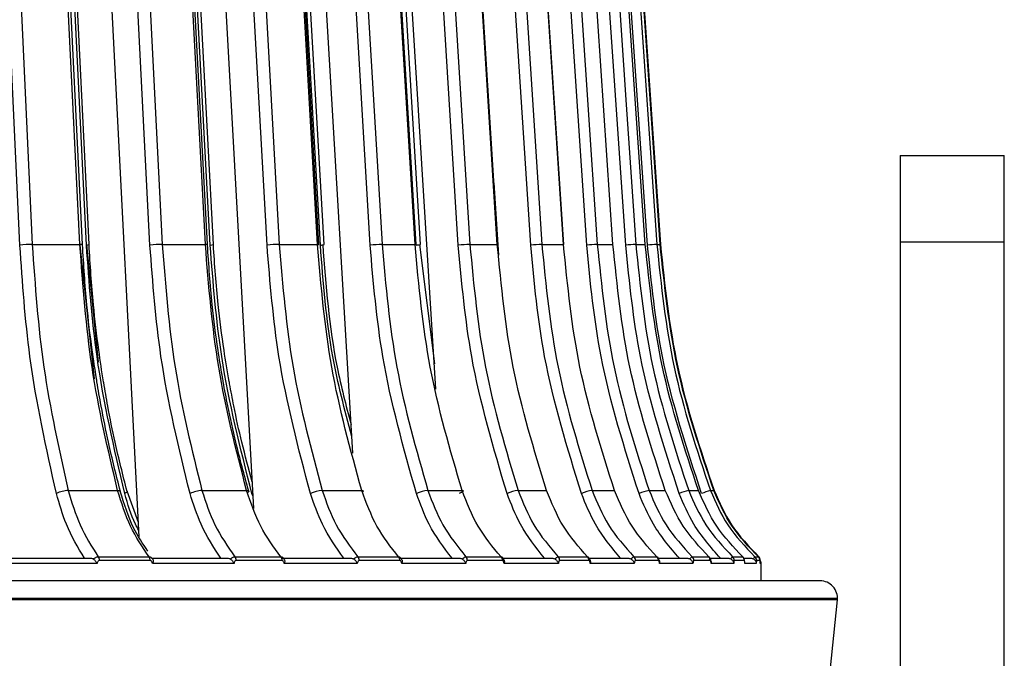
# Model space of a CAD drawing. Header units: millimetres. Extents: x -225 to 252, y -98 to 272.
# Tile 18 of 20: x 75 to 131, y -5 to 32. Entities that reach past the tile are written whole.
import ezdxf

# ---------------------------------------------------------------- set-up
doc = ezdxf.new("R2010")
doc.units = ezdxf.units.MM

msp = doc.modelspace()

# ---------------------------------------------------------------- linework, layer by layer
at = {"color": 7, "linetype": 'Continuous', "lineweight": 25}
for p, q in [((98.379, 56.725), (100.736, 18.872)), ((81.697, 2.03), (78.953, 55.614)), ((88.297, 3.658), (85.418, 55.614)), ((93.992, 6.844), (91.11, 55.614)), ((98.782, 10.539), (95.976, 55.614)), ((125.5, 24), (125.5, -10.5)), ((125.5, 24), (131.5, 24)), ((131.5, -37.5), (131.5, 24)), ((102.396, 18.251), (102.126, 22.414)), ((75.54, 18.872), (78.284, 18.872)), ((78.29, 18.837), (79.112, 11.134)), ((78.663, 18.872), (79.341, 12.09)), ((83.026, 18.872), (85.51, 18.872)), ((89.76, 18.872), (91.962, 18.872)), ((95.681, 18.872), (97.58, 18.872)), ((97.641, 18.837), (97.639, 18.869)), ((97.838, 18.872), (98.691, 12.002)), ((100.736, 18.872), (102.315, 18.872)), ((104.878, 18.872), (106.124, 18.872)), ((108.07, 18.872), (108.971, 18.872)), ((110.284, 18.872), (110.832, 18.872)), ((111.499, 18.872), (111.688, 18.872)), ((111.705, 18.872), (111.699, 18.871)), ((131.5, 19), (125.5, 19)), ((77.618, 4.702), (80.458, 4.702)), ((81.654, 2.868), (81.001, 4.655)), ((85.312, 4.702), (87.883, 4.702)), ((88.247, 4.555), (88.192, 4.526)), ((92.233, 4.702), (94.511, 4.702)), ((98.318, 4.702), (100.284, 4.702)), ((103.514, 4.702), (105.149, 4.702)), ((107.772, 4.702), (109.061, 4.702)), ((111.054, 4.702), (111.986, 4.702)), ((113.33, 4.702), (113.897, 4.702)), ((114.58, 4.702), (114.776, 4.702)), ((88.258, 4.351), (88.192, 4.526)), ((74.113, 0.8), (78.908, 0.8)), ((79.343, 0.888), (82.264, 0.888)), ((82.331, 0.668), (79.408, 0.668)), ((82.408, 0.8), (86.788, 0.8)), ((87.21, 0.888), (89.854, 0.888)), ((89.927, 0.668), (87.281, 0.668)), ((89.956, 0.8), (93.882, 0.8)), ((94.286, 0.888), (96.63, 0.888)), ((96.709, 0.668), (94.363, 0.668)), ((96.69, 0.8), (100.126, 0.8)), ((100.509, 0.888), (102.53, 0.888)), ((102.615, 0.668), (100.591, 0.668)), ((102.548, 0.8), (105.463, 0.8)), ((105.821, 0.888), (107.503, 0.888)), ((107.591, 0.668), (105.908, 0.668)), ((107.584, 0.8), (109.845, 0.8)), ((110.176, 0.888), (111.502, 0.888)), ((111.593, 0.668), (110.266, 0.668)), ((111.561, 0.8), (113.232, 0.8)), ((113.532, 0.888), (114.491, 0.888)), ((114.585, 0.668), (113.625, 0.668)), ((114.531, 0.8), (115.594, 0.8)), ((115.86, 0.888), (116.443, 0.888)), ((116.538, 0.668), (115.955, 0.668)), ((116.508, 0.8), (116.908, 0.8)), ((117.139, 0.888), (117.341, 0.888)), ((117.437, 0.668), (117.235, 0.668)), ((79.271, 0.5), (74.134, 0.5)), ((87.157, 0.5), (82.464, 0.5)), ((94.253, 0.5), (90.047, 0.5)), ((100.495, 0.5), (96.814, 0.5)), ((105.828, 0.5), (102.705, 0.5)), ((110.202, 0.5), (107.665, 0.5)), ((113.578, 0.5), (111.651, 0.5)), ((115.925, 0.5), (114.625, 0.5)), ((117.223, 0.5), (116.562, 0.5)), ((117.5, 0.5), (117.443, 0.5)), ((117.5, -0.5), (117.5, 0.5)), ((-121.894, -1.5), (121.894, -1.5)), ((121.889, -1.6), (-121.889, -1.6)), ((121.095, -9.5), (121.889, -1.6))]:
    msp.add_line(p, q, dxfattribs=at)
at = {"color": 7, "linetype": 'Continuous', "lineweight": 25, "flags": 128}
for points in [[(74.833, 18.837), (73.846, 40.035), (73.071, 56.691)], [(73.778, 56.725), (74.377, 43.855), (74.765, 35.527), (75.153, 27.2), (75.54, 18.872)], [(78.284, 18.872), (77.657, 31.742), (77.252, 40.07), (76.846, 48.398), (76.441, 56.725)], [(78.434, 18.862), (77.541, 37.197), (76.591, 56.715)], [(78.665, 18.837), (77.628, 40.035), (76.813, 56.691)], [(78.811, 18.862), (77.914, 37.197), (76.959, 56.715)], [(82.319, 18.837), (81.234, 40.035), (80.381, 56.691)], [(81.088, 56.725), (81.747, 43.855), (82.173, 35.527), (82.6, 27.2), (83.026, 18.872)], [(85.51, 18.872), (84.826, 31.742), (84.383, 40.07), (83.941, 48.398), (83.498, 56.725)], [(85.627, 18.863), (84.653, 37.198), (83.615, 56.717)], [(89.06, 18.837), (87.885, 40.035), (86.963, 56.691)], [(87.663, 56.725), (88.376, 43.855), (88.837, 35.527), (89.299, 27.2), (89.76, 18.872)], [(91.962, 18.872), (91.226, 31.742), (90.751, 40.07), (90.275, 48.398), (89.799, 56.725)], [(92.049, 18.864), (91.001, 37.2), (89.886, 56.718)], [(94.994, 18.837), (93.741, 40.035), (92.757, 56.691)], [(93.444, 56.725), (94.205, 43.855), (94.697, 35.527), (95.189, 27.2), (95.681, 18.872)], [(97.58, 18.872), (96.801, 31.742), (96.296, 40.07), (95.792, 48.398), (95.287, 56.725)], [(97.64, 18.865), (96.53, 37.201), (95.347, 56.719)], [(100.068, 18.837), (98.748, 40.035), (97.711, 56.691)], [(102.315, 18.872), (101.498, 31.742), (100.969, 40.07), (100.441, 48.398), (99.912, 56.725)], [(102.351, 18.866), (101.187, 37.202), (99.948, 56.72)], [(104.235, 18.837), (102.861, 40.035), (101.781, 56.691)], [(102.424, 56.725), (103.258, 43.855), (103.798, 35.527), (104.338, 27.2), (104.878, 18.872)], [(106.124, 18.872), (105.277, 31.742), (104.728, 40.07), (104.18, 48.398), (103.632, 56.725)], [(106.138, 18.867), (104.931, 37.203), (103.647, 56.721)], [(107.459, 18.837), (106.042, 40.035), (104.928, 56.691)], [(105.54, 56.725), (106.4, 43.855), (106.957, 35.527), (107.514, 27.2), (108.07, 18.872)], [(108.971, 18.872), (108.102, 31.742), (107.539, 40.07), (106.976, 48.398), (106.414, 56.725)], [(109.709, 18.837), (108.262, 40.035), (107.126, 56.691)], [(107.701, 56.725), (108.579, 43.855), (109.148, 35.527), (109.716, 27.2), (110.284, 18.872)], [(110.832, 18.872), (109.948, 31.742), (109.376, 40.07), (108.804, 48.398), (108.232, 56.725)], [(110.966, 18.837), (109.503, 40.035), (108.353, 56.691)], [(108.886, 56.725), (109.775, 43.855), (110.35, 35.527), (110.924, 27.2), (111.499, 18.872)], [(111.688, 18.872), (110.798, 31.742), (110.222, 40.07), (109.646, 48.398), (109.07, 56.725)], [(109.086, 56.725), (109.976, 43.855), (110.552, 35.527), (111.128, 27.2), (111.705, 18.872)], [(85.787, 18.837), (84.655, 40.035), (83.773, 56.573)], [(85.967, 18.863), (84.989, 37.198), (83.962, 56.43)], [(92.131, 18.837), (90.916, 40.035), (90.059, 55)], [(92.349, 18.864), (91.298, 37.2), (90.278, 55)], [(97.897, 18.866), (96.784, 37.201), (95.702, 55)], [(91.962, 18.872), (92.009, 18.871), (92.039, 18.869), (92.05, 18.866), (92.049, 18.864)], [(92.349, 18.867), (92.35, 18.866), (92.349, 18.864)], [(97.58, 18.872), (97.619, 18.871), (97.64, 18.869), (97.642, 18.866), (97.64, 18.865)], [(97.899, 18.869), (97.899, 18.866), (97.897, 18.866)], [(102.315, 18.872), (102.346, 18.871), (102.357, 18.869), (102.351, 18.866)], [(106.124, 18.872), (106.145, 18.871), (106.148, 18.869), (106.138, 18.867)], [(108.971, 18.872), (108.983, 18.871), (108.976, 18.869), (108.974, 18.869)], [(110.832, 18.872), (110.834, 18.871), (110.818, 18.869), (110.812, 18.869)], [(80.458, 4.702), (80.521, 4.699), (80.57, 4.689), (80.601, 4.673), (80.614, 4.653)], [(81.001, 4.654), (81.002, 4.651), (80.996, 4.624), (80.971, 4.594), (80.929, 4.561), (80.871, 4.526)], [(87.883, 4.702), (87.939, 4.699), (87.979, 4.689), (88.001, 4.673), (88.005, 4.651), (87.991, 4.624), (87.958, 4.594), (87.936, 4.578)], [(94.511, 4.702), (94.559, 4.699), (94.591, 4.689), (94.604, 4.673), (94.599, 4.651), (94.576, 4.624), (94.559, 4.611)], [(100.284, 4.702), (100.324, 4.699), (100.346, 4.689), (100.351, 4.673), (100.336, 4.651), (100.304, 4.624), (100.256, 4.594), (100.193, 4.561), (100.117, 4.526)]]:
    msp.add_lwpolyline(points, dxfattribs=at)
at = {"color": 7, "linetype": 'Continuous', "lineweight": 25}
for centre, radius, start, end in [((75.58, 10.797), 8.075, 90.2821, 95.3071), ((78.327, 18.39), 0.483, 77.2222, 95.1084), ((78.663, 19.297), 0.46, 270.2649, 288.7644), ((83.105, 10), 8.873, 90.5097, 95.0814), ((85.549, 18.602), 0.273, 73.291, 98.1885), ((85.769, 19.605), 0.768, 271.2962, 284.9363), ((89.885, 9.219), 9.654, 90.741, 94.903), ((92.072, 20.204), 1.368, 272.4798, 281.6661), ((95.861, 8.423), 10.45, 90.9882, 94.7621), ((97.515, 21.168), 2.334, 273.1026, 279.4266), ((100.986, 7.544), 11.331, 91.2659, 94.6494), ((105.224, 6.422), 12.454, 91.5926, 94.5546), ((108.566, 4.658), 14.222, 91.995, 94.4638), ((111.072, 0.933), 17.956, 92.5151, 94.3538), ((113.3, -13.084), 32.006, 93.2247, 94.1815), ((77.665, 3.094), 1.609, 91.6863, 117.1166), ((85.397, 2.956), 1.748, 92.7937, 116.1019), ((92.362, 2.823), 1.884, 93.948, 115.2954), ((98.502, 2.686), 2.025, 95.2065, 114.6547), ((103.766, 2.534), 2.183, 96.6394, 114.1374), ((108.119, 2.337), 2.391, 98.3405, 113.6927), ((111.548, 2.021), 2.727, 100.4462, 113.2486), ((114.116, 1.343), 3.45, 103.1682, 112.6859), ((116.378, -1.23), 6.199, 106.8611, 111.7852), ((79.03, 0.676), 0.378, 358.7802, 34.1287), ((81.963, 0.675), 0.369, 358.8279, 35.2235), ((86.927, 0.674), 0.354, 358.9266, 37.0435), ((89.58, 0.674), 0.348, 358.9885, 37.9989), ((94.026, 0.673), 0.337, 359.1067, 39.5728), ((96.376, 0.673), 0.332, 359.1762, 40.3907), ((100.266, 0.672), 0.325, 359.3021, 41.7233), ((102.293, 0.671), 0.321, 359.373, 42.407), ((105.592, 0.671), 0.316, 359.4958, 43.5044), ((107.278, 0.67), 0.313, 359.5621, 44.0576), ((109.957, 0.67), 0.309, 359.6725, 44.9267), ((111.286, 0.669), 0.307, 359.7294, 45.3531), ((113.32, 0.669), 0.305, 359.8193, 46), ((114.281, 0.668), 0.304, 359.8629, 46.3028), ((115.653, 0.668), 0.302, 359.9265, 46.7328), ((116.237, 0.668), 0.301, 359.954, 46.9146), ((116.935, 0.668), 0.3, 359.9873, 47.1312), ((117.137, 0.668), 0.3, 359.997, 47.1936), ((117.154, 0.668), 0.3, 359.9978, 47.1989), ((117.2, 0.5), 0.3, 360, 38.0678), ((120.894, -1.5), 1, 354.2568, 90)]:
    msp.add_arc(centre, radius, start, end, dxfattribs=at)
for points, knots in [([(76.932, 4.526), (76.351, 7.138), (75.314, 11.803), (74.98, 16.687), (74.833, 18.837)], [0, 0, 0, 0, 0.559687, 1, 1, 1, 1]), ([(75.54, 18.872), (75.708, 16.502), (76.051, 11.666), (77.089, 7.054), (77.618, 4.702)], [0, 0, 0, 0, 0.490197, 1, 1, 1, 1]), ([(80.458, 4.702), (79.904, 7.054), (78.819, 11.666), (78.46, 16.502), (78.284, 18.872)], [0, 0, 0, 0, 0.509803, 1, 1, 1, 1]), ([(79.238, 11.157), (79.155, 11.697), (78.937, 13.103), (78.635, 15.669), (78.507, 17.707), (78.434, 18.862)], [0, 0, 0, 0, 0.212988, 0.553905, 1, 1, 1, 1]), ([(80.871, 4.526), (80.261, 7.138), (79.171, 11.803), (78.82, 16.687), (78.665, 18.837)], [0, 0, 0, 0, 0.559687, 1, 1, 1, 1]), ([(79.656, 10.921), (79.653, 10.937), (79.545, 11.552), (79.332, 13.043), (79.01, 15.668), (78.883, 17.706), (78.811, 18.862)], [0, 0, 0, 0, 0.006172, 0.236665, 0.567326, 1, 1, 1, 1]), ([(84.628, 4.526), (83.989, 7.138), (82.848, 11.803), (82.481, 16.687), (82.319, 18.837)], [0, 0, 0, 0, 0.559687, 1, 1, 1, 1]), ([(83.026, 18.872), (83.211, 16.502), (83.588, 11.666), (84.73, 7.054), (85.312, 4.702)], [0, 0, 0, 0, 0.490197, 1, 1, 1, 1]), ([(87.883, 4.702), (87.278, 7.054), (86.093, 11.666), (85.702, 16.502), (85.51, 18.872)], [0, 0, 0, 0, 0.509803, 1, 1, 1, 1]), ([(86.491, 11.249), (86.404, 11.76), (86.172, 13.136), (85.847, 15.672), (85.707, 17.709), (85.627, 18.863)], [0, 0, 0, 0, 0.2038371, 0.5487187, 1, 1, 1, 1]), ([(88.192, 4.526), (87.527, 7.138), (86.338, 11.803), (85.955, 16.687), (85.787, 18.837)], [0, 0, 0, 0, 0.559687, 1, 1, 1, 1]), ([(86.902, 10.852), (86.895, 10.893), (86.772, 11.532), (86.535, 13.046), (86.184, 15.671), (86.046, 17.708), (85.967, 18.863)], [0, 0, 0, 0, 0.015385, 0.243741, 0.571337, 1, 1, 1, 1]), ([(91.557, 4.526), (90.866, 7.138), (89.632, 11.803), (89.235, 16.687), (89.06, 18.837)], [0, 0, 0, 0, 0.559687, 1, 1, 1, 1]), ([(89.76, 18.872), (89.96, 16.502), (90.368, 11.666), (91.603, 7.054), (92.233, 4.702)], [0, 0, 0, 0, 0.490197, 1, 1, 1, 1]), ([(94.511, 4.702), (93.862, 7.054), (92.588, 11.666), (92.168, 16.502), (91.962, 18.872)], [0, 0, 0, 0, 0.509803, 1, 1, 1, 1]), ([(93.934, 7.821), (93.53, 9.347), (92.581, 12.931), (92.295, 16.683), (92.131, 18.837)], [0, 0, 0, 0, 0.425654, 1, 1, 1, 1]), ([(92.263, 18.872), (92.444, 16.495), (92.712, 12.97), (93.603, 9.607), (93.893, 8.512)], [0, 0, 0, 0, 0.6743752, 1, 1, 1, 1]), ([(97.658, 4.526), (96.921, 7.138), (95.604, 11.803), (95.18, 16.687), (94.994, 18.837)], [0, 0, 0, 0, 0.559687, 1, 1, 1, 1]), ([(95.681, 18.872), (95.894, 16.502), (96.33, 11.666), (97.647, 7.054), (98.318, 4.702)], [0, 0, 0, 0, 0.4901968, 1, 1, 1, 1]), ([(100.284, 4.702), (99.596, 7.054), (98.245, 11.666), (97.799, 16.502), (97.58, 18.872)], [0, 0, 0, 0, 0.509803, 1, 1, 1, 1]), ([(102.874, 4.526), (102.098, 7.138), (100.711, 11.803), (100.264, 16.687), (100.068, 18.837)], [0, 0, 0, 0, 0.559687, 1, 1, 1, 1]), ([(100.736, 18.872), (100.96, 16.502), (101.419, 11.666), (102.806, 7.054), (103.514, 4.702)], [0, 0, 0, 0, 0.490197, 1, 1, 1, 1]), ([(105.149, 4.702), (104.427, 7.054), (103.012, 11.666), (102.544, 16.502), (102.315, 18.872)], [0, 0, 0, 0, 0.509803, 1, 1, 1, 1]), ([(107.158, 4.526), (106.35, 7.138), (104.905, 11.803), (104.44, 16.687), (104.235, 18.837)], [0, 0, 0, 0, 0.559687, 1, 1, 1, 1]), ([(104.878, 18.872), (105.112, 16.502), (105.589, 11.666), (107.035, 7.054), (107.772, 4.702)], [0, 0, 0, 0, 0.490197, 1, 1, 1, 1]), ([(109.061, 4.702), (108.313, 7.054), (106.846, 11.666), (106.361, 16.502), (106.124, 18.872)], [0, 0, 0, 0, 0.509803, 1, 1, 1, 1]), ([(110.472, 4.526), (109.639, 7.138), (108.149, 11.803), (107.67, 16.687), (107.459, 18.837)], [0, 0, 0, 0, 0.559687, 1, 1, 1, 1]), ([(108.07, 18.872), (108.312, 16.502), (108.804, 11.666), (110.294, 7.054), (111.054, 4.702)], [0, 0, 0, 0, 0.490197, 1, 1, 1, 1]), ([(111.986, 4.702), (111.218, 7.054), (109.712, 11.666), (109.215, 16.502), (108.971, 18.872)], [0, 0, 0, 0, 0.509803, 1, 1, 1, 1]), ([(112.786, 4.526), (111.935, 7.138), (110.414, 11.803), (109.925, 16.687), (109.709, 18.837)], [0, 0, 0, 0, 0.559687, 1, 1, 1, 1]), ([(110.284, 18.872), (110.531, 16.502), (111.033, 11.666), (112.555, 7.054), (113.33, 4.702)], [0, 0, 0, 0, 0.4901968, 1, 1, 1, 1]), ([(113.897, 4.702), (113.116, 7.054), (111.585, 11.666), (111.079, 16.502), (110.832, 18.872)], [0, 0, 0, 0, 0.509803, 1, 1, 1, 1]), ([(114.078, 4.526), (113.217, 7.138), (111.679, 11.803), (111.184, 16.687), (110.966, 18.837)], [0, 0, 0, 0, 0.559687, 1, 1, 1, 1]), ([(111.499, 18.872), (111.748, 16.502), (112.257, 11.666), (113.796, 7.054), (114.58, 4.702)], [0, 0, 0, 0, 0.4901968, 1, 1, 1, 1]), ([(114.776, 4.702), (113.99, 7.054), (112.447, 11.666), (111.938, 16.502), (111.688, 18.872)], [0, 0, 0, 0, 0.509803, 1, 1, 1, 1]), ([(111.705, 18.872), (111.954, 16.502), (112.464, 11.666), (114.006, 7.054), (114.793, 4.702)], [0, 0, 0, 0, 0.490197, 1, 1, 1, 1]), ([(80.614, 4.653), (80.377, 5.59), (79.969, 7.21), (79.551, 9.331), (79.327, 10.56), (79.248, 11.094), (79.238, 11.157)], [0, 0, 0, 0, 0.439398, 0.759234, 0.97172, 1, 1, 1, 1]), ([(81.001, 4.653), (80.764, 5.591), (80.355, 7.211), (79.931, 9.313), (79.733, 10.469), (79.656, 10.921)], [0, 0, 0, 0, 0.455609, 0.787244, 1, 1, 1, 1]), ([(88.006, 4.66), (87.748, 5.597), (87.302, 7.216), (86.846, 9.335), (86.596, 10.594), (86.505, 11.157), (86.491, 11.249)], [0, 0, 0, 0, 0.433682, 0.749356, 0.959076, 1, 1, 1, 1]), ([(88.211, 5.204), (88.003, 5.961), (87.608, 7.4), (87.194, 9.294), (86.982, 10.425), (86.902, 10.852)], [0, 0, 0, 0, 0.4083039, 0.7765167, 1, 1, 1, 1]), ([(77.618, 4.702), (77.821, 4.02), (78.244, 2.598), (78.967, 1.473), (79.343, 0.888)], [0, 0, 0, 0, 0.480094, 1, 1, 1, 1]), ([(82.264, 0.888), (81.885, 1.449), (81.127, 2.571), (80.681, 3.992), (80.458, 4.702)], [0, 0, 0, 0, 0.5, 1, 1, 1, 1]), ([(82.201, 1.203), (81.909, 1.637), (81.232, 2.641), (80.838, 3.925), (80.613, 4.654)], [0, 0, 0, 0, 0.431618, 1, 1, 1, 1]), ([(85.312, 4.702), (85.535, 4.02), (86.001, 2.598), (86.796, 1.473), (87.21, 0.888)], [0, 0, 0, 0, 0.480094, 1, 1, 1, 1]), ([(89.854, 0.888), (89.44, 1.449), (88.613, 2.571), (88.126, 3.992), (87.883, 4.702)], [0, 0, 0, 0, 0.5, 1, 1, 1, 1]), ([(92.233, 4.702), (92.474, 4.02), (92.978, 2.598), (93.839, 1.473), (94.286, 0.888)], [0, 0, 0, 0, 0.480094, 1, 1, 1, 1]), ([(96.63, 0.888), (96.185, 1.449), (95.296, 2.571), (94.773, 3.992), (94.511, 4.702)], [0, 0, 0, 0, 0.5, 1, 1, 1, 1]), ([(98.318, 4.702), (98.576, 4.02), (99.114, 2.598), (100.032, 1.473), (100.509, 0.888)], [0, 0, 0, 0, 0.480094, 1, 1, 1, 1]), ([(102.53, 0.888), (102.059, 1.449), (101.116, 2.571), (100.562, 3.992), (100.284, 4.702)], [0, 0, 0, 0, 0.5, 1, 1, 1, 1]), ([(103.514, 4.702), (103.786, 4.02), (104.352, 2.598), (105.319, 1.473), (105.821, 0.888)], [0, 0, 0, 0, 0.4800942, 1, 1, 1, 1]), ([(107.503, 0.888), (107.009, 1.449), (106.021, 2.571), (105.44, 3.992), (105.149, 4.702)], [0, 0, 0, 0, 0.5, 1, 1, 1, 1]), ([(107.772, 4.702), (108.055, 4.02), (108.645, 2.598), (109.652, 1.473), (110.176, 0.888)], [0, 0, 0, 0, 0.480094, 1, 1, 1, 1]), ([(111.502, 0.888), (110.989, 1.449), (109.965, 2.571), (109.363, 3.992), (109.061, 4.702)], [0, 0, 0, 0, 0.5, 1, 1, 1, 1]), ([(111.054, 4.702), (111.346, 4.02), (111.954, 2.598), (112.992, 1.473), (113.532, 0.888)], [0, 0, 0, 0, 0.480094, 1, 1, 1, 1]), ([(114.491, 0.888), (113.965, 1.449), (112.913, 2.571), (112.295, 3.992), (111.986, 4.702)], [0, 0, 0, 0, 0.5, 1, 1, 1, 1]), ([(113.33, 4.702), (113.628, 4.02), (114.249, 2.598), (115.309, 1.473), (115.86, 0.888)], [0, 0, 0, 0, 0.480094, 1, 1, 1, 1]), ([(116.443, 0.888), (115.908, 1.449), (114.839, 2.571), (114.211, 3.992), (113.897, 4.702)], [0, 0, 0, 0, 0.5, 1, 1, 1, 1]), ([(114.58, 4.702), (114.882, 4.02), (115.509, 2.598), (116.582, 1.473), (117.139, 0.888)], [0, 0, 0, 0, 0.480094, 1, 1, 1, 1]), ([(117.341, 0.888), (116.802, 1.449), (115.725, 2.571), (115.092, 3.992), (114.776, 4.702)], [0, 0, 0, 0, 0.5, 1, 1, 1, 1]), ([(114.793, 4.702), (115.095, 4.02), (115.724, 2.598), (116.799, 1.473), (117.358, 0.888)], [0, 0, 0, 0, 0.480094, 1, 1, 1, 1]), ([(78.549, 0.8), (78.174, 1.429), (77.505, 2.55), (77.107, 3.923), (76.932, 4.526)], [0, 0, 0, 0, 0.560781, 1, 1, 1, 1]), ([(81.678, 2.406), (81.609, 2.524), (81.248, 3.149), (81.04, 3.91), (80.871, 4.526)], [0, 0, 0, 0, 0.189367, 1, 1, 1, 1]), ([(86.406, 0.8), (85.994, 1.429), (85.259, 2.55), (84.82, 3.923), (84.628, 4.526)], [0, 0, 0, 0, 0.560781, 1, 1, 1, 1]), ([(93.482, 0.8), (93.035, 1.429), (92.24, 2.55), (91.766, 3.923), (91.557, 4.526)], [0, 0, 0, 0, 0.560781, 1, 1, 1, 1]), ([(99.71, 0.8), (99.234, 1.429), (98.386, 2.55), (97.88, 3.923), (97.658, 4.526)], [0, 0, 0, 0, 0.560781, 1, 1, 1, 1]), ([(105.036, 0.8), (104.535, 1.429), (103.641, 2.55), (103.108, 3.923), (102.874, 4.526)], [0, 0, 0, 0, 0.560781, 1, 1, 1, 1]), ([(109.41, 0.8), (108.888, 1.429), (107.957, 2.55), (107.402, 3.923), (107.158, 4.526)], [0, 0, 0, 0, 0.560781, 1, 1, 1, 1]), ([(112.794, 0.8), (112.256, 1.429), (111.296, 2.55), (110.723, 3.923), (110.472, 4.526)], [0, 0, 0, 0, 0.560781, 1, 1, 1, 1]), ([(115.156, 0.8), (114.607, 1.429), (113.627, 2.55), (113.042, 3.923), (112.786, 4.526)], [0, 0, 0, 0, 0.560781, 1, 1, 1, 1]), ([(78.908, 0.8), (78.935, 0.798), (78.989, 0.795), (79.034, 0.772), (79.057, 0.76)], [0, 0, 0, 0, 0.5013338, 1, 1, 1, 1]), ([(79.057, 0.76), (79.102, 0.794), (79.171, 0.847), (79.27, 0.882), (79.318, 0.886), (79.343, 0.888)], [0, 0, 0, 0, 0.480439, 0.736529, 1, 1, 1, 1]), ([(79.057, 0.76), (79.078, 0.745), (79.119, 0.714), (79.176, 0.649), (79.228, 0.576), (79.257, 0.526), (79.271, 0.5)], [0, 0, 0, 0, 0.236075, 0.479693, 0.733544, 1, 1, 1, 1]), ([(79.408, 0.668), (79.39, 0.664), (79.353, 0.656), (79.301, 0.596), (79.282, 0.536), (79.271, 0.5)], [0, 0, 0, 0, 0.279609, 0.560001, 1, 1, 1, 1]), ([(82.264, 0.888), (82.287, 0.886), (82.331, 0.882), (82.407, 0.847), (82.443, 0.794), (82.466, 0.76)], [0, 0, 0, 0, 0.263471, 0.5195608, 1, 1, 1, 1]), ([(82.464, 0.5), (82.457, 0.524), (82.445, 0.57), (82.412, 0.624), (82.373, 0.66), (82.345, 0.665), (82.331, 0.668)], [0, 0, 0, 0, 0.281116, 0.559961, 0.780263, 1, 1, 1, 1]), ([(82.466, 0.76), (82.477, 0.745), (82.498, 0.714), (82.507, 0.649), (82.498, 0.576), (82.475, 0.526), (82.464, 0.5)], [0, 0, 0, 0, 0.236075, 0.479693, 0.733544, 1, 1, 1, 1]), ([(86.788, 0.8), (86.816, 0.798), (86.871, 0.795), (86.919, 0.772), (86.943, 0.76)], [0, 0, 0, 0, 0.501334, 1, 1, 1, 1]), ([(86.943, 0.76), (86.985, 0.794), (87.051, 0.847), (87.142, 0.882), (87.187, 0.886), (87.21, 0.888)], [0, 0, 0, 0, 0.480439, 0.736529, 1, 1, 1, 1]), ([(86.943, 0.76), (86.964, 0.745), (87.008, 0.714), (87.066, 0.649), (87.117, 0.576), (87.143, 0.526), (87.157, 0.5)], [0, 0, 0, 0, 0.236075, 0.479693, 0.733544, 1, 1, 1, 1]), ([(87.281, 0.668), (87.264, 0.664), (87.231, 0.656), (87.184, 0.596), (87.167, 0.536), (87.157, 0.5)], [0, 0, 0, 0, 0.279609, 0.560001, 1, 1, 1, 1]), ([(89.854, 0.888), (89.874, 0.886), (89.914, 0.882), (89.98, 0.847), (90.01, 0.794), (90.029, 0.76)], [0, 0, 0, 0, 0.263471, 0.519561, 1, 1, 1, 1]), ([(90.047, 0.5), (90.041, 0.524), (90.03, 0.57), (90, 0.624), (89.965, 0.66), (89.94, 0.665), (89.927, 0.668)], [0, 0, 0, 0, 0.281116, 0.559961, 0.780263, 1, 1, 1, 1]), ([(90.029, 0.76), (90.041, 0.745), (90.066, 0.714), (90.08, 0.649), (90.077, 0.576), (90.057, 0.526), (90.047, 0.5)], [0, 0, 0, 0, 0.236075, 0.479693, 0.733544, 1, 1, 1, 1]), ([(93.882, 0.8), (93.91, 0.798), (93.967, 0.795), (94.016, 0.772), (94.041, 0.76)], [0, 0, 0, 0, 0.501334, 1, 1, 1, 1]), ([(94.041, 0.76), (94.081, 0.794), (94.142, 0.847), (94.226, 0.882), (94.266, 0.886), (94.286, 0.888)], [0, 0, 0, 0, 0.480439, 0.736529, 1, 1, 1, 1]), ([(94.041, 0.76), (94.063, 0.745), (94.108, 0.714), (94.166, 0.649), (94.217, 0.576), (94.241, 0.526), (94.253, 0.5)], [0, 0, 0, 0, 0.236075, 0.479693, 0.733544, 1, 1, 1, 1]), ([(94.363, 0.668), (94.349, 0.664), (94.319, 0.656), (94.277, 0.596), (94.262, 0.536), (94.253, 0.5)], [0, 0, 0, 0, 0.279609, 0.560001, 1, 1, 1, 1]), ([(96.63, 0.888), (96.647, 0.886), (96.683, 0.882), (96.738, 0.847), (96.761, 0.794), (96.776, 0.76)], [0, 0, 0, 0, 0.263471, 0.519561, 1, 1, 1, 1]), ([(96.814, 0.5), (96.809, 0.524), (96.799, 0.57), (96.773, 0.624), (96.742, 0.66), (96.72, 0.665), (96.709, 0.668)], [0, 0, 0, 0, 0.281116, 0.559961, 0.780263, 1, 1, 1, 1]), ([(96.776, 0.76), (96.79, 0.745), (96.819, 0.714), (96.839, 0.649), (96.84, 0.576), (96.823, 0.526), (96.814, 0.5)], [0, 0, 0, 0, 0.236075, 0.479693, 0.733544, 1, 1, 1, 1]), ([(100.126, 0.8), (100.154, 0.798), (100.211, 0.795), (100.262, 0.772), (100.288, 0.76)], [0, 0, 0, 0, 0.501334, 1, 1, 1, 1]), ([(100.288, 0.76), (100.325, 0.794), (100.381, 0.847), (100.456, 0.882), (100.491, 0.886), (100.509, 0.888)], [0, 0, 0, 0, 0.4804392, 0.736529, 1, 1, 1, 1]), ([(100.288, 0.76), (100.31, 0.745), (100.356, 0.714), (100.415, 0.649), (100.463, 0.576), (100.484, 0.526), (100.495, 0.5)], [0, 0, 0, 0, 0.236075, 0.479693, 0.733544, 1, 1, 1, 1]), ([(100.591, 0.668), (100.579, 0.664), (100.553, 0.656), (100.516, 0.596), (100.503, 0.536), (100.495, 0.5)], [0, 0, 0, 0, 0.279609, 0.560001, 1, 1, 1, 1]), ([(102.53, 0.888), (102.546, 0.886), (102.576, 0.882), (102.621, 0.847), (102.637, 0.794), (102.647, 0.76)], [0, 0, 0, 0, 0.263471, 0.519561, 1, 1, 1, 1]), ([(102.717, 0.645), (102.709, 0.67), (102.692, 0.723), (102.655, 0.797), (102.62, 0.837), (102.603, 0.858)], [0, 0, 0, 0, 0.296211, 0.646402, 1, 1, 1, 1]), ([(102.705, 0.5), (102.701, 0.524), (102.692, 0.57), (102.67, 0.624), (102.643, 0.66), (102.624, 0.665), (102.615, 0.668)], [0, 0, 0, 0, 0.281116, 0.559961, 0.780263, 1, 1, 1, 1]), ([(102.647, 0.76), (102.663, 0.745), (102.695, 0.714), (102.72, 0.649), (102.726, 0.576), (102.712, 0.526), (102.705, 0.5)], [0, 0, 0, 0, 0.236075, 0.479693, 0.733544, 1, 1, 1, 1]), ([(105.463, 0.8), (105.491, 0.798), (105.548, 0.795), (105.6, 0.772), (105.626, 0.76)], [0, 0, 0, 0, 0.501334, 1, 1, 1, 1]), ([(105.626, 0.76), (105.66, 0.794), (105.711, 0.847), (105.777, 0.882), (105.806, 0.886), (105.821, 0.888)], [0, 0, 0, 0, 0.480439, 0.736529, 1, 1, 1, 1]), ([(105.626, 0.76), (105.649, 0.745), (105.696, 0.714), (105.753, 0.649), (105.8, 0.576), (105.818, 0.526), (105.828, 0.5)], [0, 0, 0, 0, 0.236075, 0.479693, 0.733544, 1, 1, 1, 1]), ([(105.908, 0.668), (105.897, 0.664), (105.876, 0.656), (105.845, 0.596), (105.834, 0.536), (105.828, 0.5)], [0, 0, 0, 0, 0.279609, 0.560001, 1, 1, 1, 1]), ([(107.503, 0.888), (107.515, 0.886), (107.539, 0.883), (107.555, 0.863), (107.562, 0.853)], [0, 0, 0, 0, 0.524831, 1, 1, 1, 1]), ([(107.674, 0.599), (107.668, 0.63), (107.657, 0.695), (107.614, 0.791), (107.575, 0.839), (107.554, 0.865)], [0, 0, 0, 0, 0.298988, 0.61725, 1, 1, 1, 1]), ([(107.588, 0.76), (107.606, 0.745), (107.641, 0.714), (107.671, 0.649), (107.682, 0.576), (107.671, 0.526), (107.665, 0.5)], [0, 0, 0, 0, 0.236075, 0.479693, 0.733544, 1, 1, 1, 1]), ([(107.665, 0.5), (107.662, 0.524), (107.655, 0.57), (107.637, 0.624), (107.615, 0.66), (107.599, 0.665), (107.591, 0.668)], [0, 0, 0, 0, 0.281116, 0.559961, 0.780263, 1, 1, 1, 1]), ([(109.845, 0.8), (109.873, 0.798), (109.93, 0.795), (109.982, 0.772), (110.008, 0.76)], [0, 0, 0, 0, 0.501334, 1, 1, 1, 1]), ([(110.008, 0.76), (110.038, 0.794), (110.084, 0.847), (110.14, 0.882), (110.164, 0.886), (110.176, 0.888)], [0, 0, 0, 0, 0.480439, 0.736529, 1, 1, 1, 1]), ([(110.008, 0.76), (110.031, 0.745), (110.078, 0.714), (110.134, 0.649), (110.178, 0.576), (110.194, 0.526), (110.202, 0.5)], [0, 0, 0, 0, 0.236075, 0.479693, 0.733544, 1, 1, 1, 1]), ([(110.266, 0.668), (110.257, 0.664), (110.24, 0.656), (110.216, 0.596), (110.207, 0.536), (110.202, 0.5)], [0, 0, 0, 0, 0.279609, 0.5600005, 1, 1, 1, 1]), ([(111.502, 0.888), (111.511, 0.886), (111.53, 0.882), (111.553, 0.847), (111.554, 0.794), (111.555, 0.76)], [0, 0, 0, 0, 0.263471, 0.519561, 1, 1, 1, 1]), ([(111.657, 0.568), (111.651, 0.608), (111.64, 0.683), (111.596, 0.792), (111.557, 0.843), (111.536, 0.87)], [0, 0, 0, 0, 0.341138, 0.637603, 1, 1, 1, 1]), ([(111.555, 0.76), (111.574, 0.745), (111.612, 0.714), (111.646, 0.649), (111.662, 0.576), (111.655, 0.526), (111.651, 0.5)], [0, 0, 0, 0, 0.236075, 0.479693, 0.733544, 1, 1, 1, 1]), ([(111.651, 0.5), (111.648, 0.524), (111.643, 0.57), (111.629, 0.624), (111.611, 0.66), (111.599, 0.665), (111.593, 0.668)], [0, 0, 0, 0, 0.281116, 0.559961, 0.780263, 1, 1, 1, 1]), ([(113.232, 0.8), (113.26, 0.798), (113.315, 0.795), (113.367, 0.772), (113.393, 0.76)], [0, 0, 0, 0, 0.501334, 1, 1, 1, 1]), ([(113.393, 0.76), (113.419, 0.794), (113.459, 0.847), (113.505, 0.882), (113.523, 0.886), (113.532, 0.888)], [0, 0, 0, 0, 0.480439, 0.736529, 1, 1, 1, 1]), ([(113.393, 0.76), (113.416, 0.745), (113.464, 0.714), (113.518, 0.649), (113.559, 0.576), (113.571, 0.526), (113.578, 0.5)], [0, 0, 0, 0, 0.236075, 0.479693, 0.733544, 1, 1, 1, 1]), ([(113.625, 0.668), (113.619, 0.664), (113.606, 0.656), (113.588, 0.596), (113.582, 0.536), (113.578, 0.5)], [0, 0, 0, 0, 0.279609, 0.560001, 1, 1, 1, 1]), ([(114.491, 0.888), (114.497, 0.885), (114.509, 0.88), (114.518, 0.868), (114.517, 0.851), (114.517, 0.85)], [0, 0, 0, 0, 0.5012503, 0.9884581, 1, 1, 1, 1]), ([(114.627, 0.552), (114.62, 0.607), (114.609, 0.697), (114.567, 0.803), (114.529, 0.851), (114.51, 0.874)], [0, 0, 0, 0, 0.452041, 0.725707, 1, 1, 1, 1]), ([(114.512, 0.76), (114.532, 0.745), (114.573, 0.714), (114.611, 0.649), (114.632, 0.576), (114.628, 0.526), (114.625, 0.5)], [0, 0, 0, 0, 0.236075, 0.479693, 0.733544, 1, 1, 1, 1]), ([(114.625, 0.5), (114.624, 0.524), (114.62, 0.57), (114.61, 0.624), (114.598, 0.66), (114.589, 0.665), (114.585, 0.668)], [0, 0, 0, 0, 0.281116, 0.559961, 0.780263, 1, 1, 1, 1]), ([(115.594, 0.8), (115.621, 0.798), (115.675, 0.795), (115.726, 0.772), (115.752, 0.76)], [0, 0, 0, 0, 0.5013338, 1, 1, 1, 1]), ([(115.752, 0.76), (115.774, 0.794), (115.808, 0.847), (115.842, 0.882), (115.854, 0.886), (115.86, 0.888)], [0, 0, 0, 0, 0.480439, 0.736529, 1, 1, 1, 1]), ([(115.752, 0.76), (115.775, 0.745), (115.822, 0.714), (115.874, 0.649), (115.911, 0.576), (115.92, 0.526), (115.925, 0.5)], [0, 0, 0, 0, 0.236075, 0.479693, 0.733544, 1, 1, 1, 1]), ([(115.955, 0.668), (115.951, 0.664), (115.943, 0.656), (115.932, 0.596), (115.928, 0.536), (115.925, 0.5)], [0, 0, 0, 0, 0.279609, 0.560001, 1, 1, 1, 1]), ([(116.545, 0.657), (116.544, 0.673), (116.543, 0.698), (116.534, 0.719), (116.531, 0.727)], [0, 0, 0, 0, 0.651965, 1, 1, 1, 1]), ([(116.562, 0.5), (116.561, 0.524), (116.558, 0.57), (116.553, 0.624), (116.546, 0.66), (116.541, 0.665), (116.538, 0.668)], [0, 0, 0, 0, 0.281116, 0.559961, 0.780263, 1, 1, 1, 1]), ([(116.908, 0.8), (116.935, 0.798), (116.987, 0.795), (117.037, 0.772), (117.062, 0.76)], [0, 0, 0, 0, 0.501334, 1, 1, 1, 1]), ([(117.062, 0.76), (117.08, 0.794), (117.107, 0.847), (117.13, 0.882), (117.136, 0.886), (117.139, 0.888)], [0, 0, 0, 0, 0.480439, 0.736529, 1, 1, 1, 1]), ([(117.062, 0.76), (117.085, 0.745), (117.131, 0.714), (117.18, 0.649), (117.214, 0.576), (117.22, 0.526), (117.223, 0.5)], [0, 0, 0, 0, 0.2360748, 0.4796934, 0.7335442, 1, 1, 1, 1]), ([(117.235, 0.668), (117.234, 0.664), (117.23, 0.656), (117.226, 0.596), (117.224, 0.536), (117.223, 0.5)], [0, 0, 0, 0, 0.279609, 0.560001, 1, 1, 1, 1]), ([(117.443, 0.666), (117.443, 0.675), (117.442, 0.697), (117.435, 0.717), (117.431, 0.728)], [0, 0, 0, 0, 0.432602, 1, 1, 1, 1]), ([(117.443, 0.5), (117.442, 0.524), (117.442, 0.57), (117.44, 0.624), (117.439, 0.66), (117.437, 0.665), (117.437, 0.668)], [0, 0, 0, 0, 0.281116, 0.559961, 0.780263, 1, 1, 1, 1]), ([(120.894, -0.5), (120.793, -0.5), (120.591, -0.5), (118.969, -0.5), (116.425, -0.5), (112.927, -0.5), (108.584, -0.5), (103.198, -0.5), (96.734, -0.5), (89.205, -0.5), (81.154, -0.5), (72.707, -0.5), (64.016, -0.5), (55.217, -0.5), (46.487, -0.5), (37.925, -0.5), (28.823, -0.5), (19.282, -0.5), (9.431, -0.5), (3.066, -0.5), (0, -0.5)], [0, 0, 0, 0, 0.059373, 0.118488, 0.177096, 0.23496, 0.29186, 0.347598, 0.411561, 0.473444, 0.53307, 0.590314, 0.64607, 0.69924, 0.749827, 0.797867, 0.843421, 0.899443, 0.951557, 1, 1, 1, 1])]:
    msp.add_open_spline(points, degree=3, knots=knots, dxfattribs=at)

doc.saveas('drawing.dxf')
